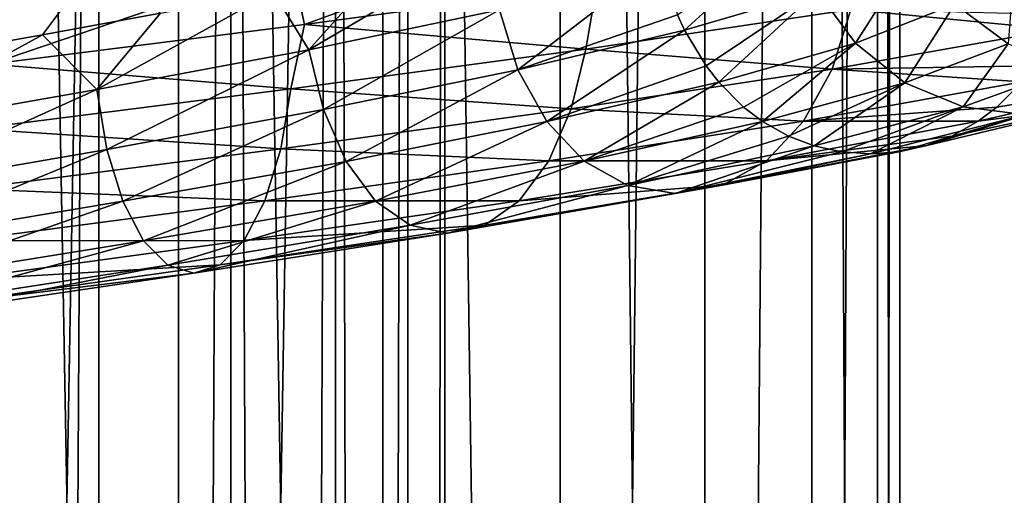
# Model space of a CAD drawing. Header units: metres. Extents: x -109 to 109, y -917 to 389.
# Tile 198 of 256: x 4.21 to 14.04, y -472.42 to -467.66. Entities that reach past the tile are written whole.
import ezdxf

# ---------------------------------------------------------------- set-up
doc = ezdxf.new("R2010")
doc.units = ezdxf.units.M
doc.layers.add('solid_24503124_XXX_01_SW0001_01', color=7, linetype='CONTINUOUS')

msp = doc.modelspace()

# ---------------------------------------------------------------- linework, layer by layer
at = {"layer": 'solid_24503124_XXX_01_SW0001_01'}
for points in [[(3.557692, -410, 12.503706), (3.557269, -535, 12.503851), (5.795265, -535, 11.636799)], [(5.79467, -410, -11.637084), (5.795265, -535, -11.636799), (3.557269, -535, -12.503851)], [(5.79467, -410, -11.637084), (3.557269, -535, -12.503851), (3.557568, -410, -12.503741)], [(3.557692, -410, 12.503706), (5.795265, -535, 11.636799), (5.794521, -410, 11.637158)], [(5.794521, -410, 11.637158), (5.795265, -535, 11.636799), (7.834196, -535, 10.374236)], [(5.794521, -410, 11.637158), (7.834196, -535, 10.374236), (7.834294, -410, 10.374181)], [(7.834188, -410, -10.374262), (5.795265, -535, -11.636799), (5.79467, -410, -11.637084)], [(7.834188, -410, -10.374262), (7.834196, -535, -10.374236), (5.795265, -535, -11.636799)], [(7.834188, -410, -10.374262), (9.606456, -535, -8.758754), (7.834196, -535, -10.374236)], [(9.607141, -410, -8.758013), (9.606456, -535, -8.758754), (7.834188, -410, -10.374262)], [(7.834294, -410, 10.374181), (7.834196, -535, 10.374236), (9.606456, -535, 8.758754)], [(7.834294, -410, 10.374181), (9.606456, -535, 8.758754), (9.607066, -410, 8.758096)], [(9.607066, -410, 8.758096), (9.606456, -535, 8.758754), (11.053084, -535, 6.843201)], [(11.052779, -410, -6.843673), (11.053084, -535, -6.843201), (9.606456, -535, -8.758754)], [(11.052779, -410, -6.843673), (9.606456, -535, -8.758754), (9.607141, -410, -8.758013)], [(9.607066, -410, 8.758096), (11.053084, -535, 6.843201), (11.052835, -410, 6.84358)], [(12.122142, -410, -4.696133), (11.053084, -535, -6.843201), (11.052779, -410, -6.843673)], [(11.052835, -410, 6.84358), (11.053084, -535, 6.843201), (12.122123, -410, 4.696183)], [(12.122123, -410, 4.696183), (11.053084, -535, 6.843201), (12.122266, -535, 4.695816)], [(12.122142, -410, -4.696133), (12.122266, -535, -4.695816), (11.053084, -535, -6.843201)], [(12.122123, -410, 4.696183), (12.122266, -535, 4.695816), (12.778495, -535, 2.389471)], [(12.122123, -410, 4.696183), (12.778495, -535, 2.389471), (12.778644, -410, 2.388729)], [(12.778636, -410, -2.388776), (12.122266, -535, -4.695816), (12.122142, -410, -4.696133)], [(12.778636, -410, -2.388776), (12.778495, -535, -2.389471), (12.122266, -535, -4.695816)], [(12.778644, -410, 2.388729), (12.778495, -535, 2.389471), (13, -535)], [(13, -410), (13, -535), (12.778495, -535, -2.389471)], [(12.778636, -410, -2.388776), (13, -410), (12.778495, -535, -2.389471)], [(12.778644, -410, 2.388729), (13, -535), (13, -410)], [(3.457262, -701, -392.234863), (4.996175, -701, -393.123352), (3.457402, -437, -392.234924)], [(3.457262, -701, -407.765137), (3.457402, -437, -407.765076), (4.996158, -437, -406.876648)], [(4.996175, -701, -406.876648), (3.457262, -701, -407.765137), (4.996158, -437, -406.876648)], [(4.996175, -701, -393.123352), (4.996158, -437, -393.123352), (3.457402, -437, -392.234924)], [(4.996175, -701, -393.123352), (6.316738, -437, -394.312408), (4.996158, -437, -393.123352)], [(4.996175, -701, -406.876648), (4.996158, -437, -406.876648), (6.316738, -437, -405.687592)], [(4.996175, -701, -393.123352), (6.316731, -701, -394.312378), (6.316738, -437, -394.312408)], [(6.316731, -701, -405.687622), (4.996175, -701, -406.876648), (6.316738, -437, -405.687592)], [(6.316731, -701, -394.312378), (7.361216, -701, -395.75), (6.316738, -437, -394.312408)], [(6.316731, -701, -405.687622), (6.316738, -437, -405.687592), (7.361266, -437, -404.249908)], [(7.361216, -701, -404.25), (6.316731, -701, -405.687622), (7.361266, -437, -404.249908)], [(7.361216, -701, -395.75), (7.361266, -437, -395.750092), (6.316738, -437, -394.312408)], [(7.361216, -701, -395.75), (8.083981, -701, -397.373352), (7.361266, -437, -395.750092)], [(7.361216, -701, -404.25), (7.361266, -437, -404.249908), (8.083978, -437, -402.626648)], [(8.083981, -701, -402.626648), (7.361216, -701, -404.25), (8.083978, -437, -402.626648)], [(8.083981, -701, -397.373352), (8.083978, -437, -397.373352), (7.361266, -437, -395.750092)], [(8.083981, -701, -397.373352), (8.453425, -437, -399.111481), (8.083978, -437, -397.373352)], [(8.083981, -701, -402.626648), (8.083978, -437, -402.626648), (8.453425, -437, -400.888519)], [(8.083981, -701, -397.373352), (8.453436, -701, -399.111511), (8.453425, -437, -399.111481)], [(8.453436, -701, -400.888489), (8.083981, -701, -402.626648), (8.453425, -437, -400.888519)], [(8.453436, -701, -400.888489), (8.453425, -437, -400.888519), (8.453425, -437, -399.111481)], [(8.453436, -701, -399.111511), (8.453436, -701, -400.888489), (8.453425, -437, -399.111481)], [(9.862175, -466.687653, 16.12405), (6.916043, -467.086212, 17.589363), (7.051026, -467.711731, 17.642202)], [(9.862175, -466.687653, 16.12405), (7.051026, -467.711731, 17.642202), (9.971955, -467.31781, 16.172577)], [(10.850168, -467.769745, 8.65272), (10.779711, -467.617432, 8.596532), (11.929993, -466.781555, 6.521748)], [(12.175331, -467.380157, 6.655867), (10.850168, -467.769745, 8.65272), (11.929993, -466.781555, 6.521748)], [(7.09554, -467.964355, 11.600773), (7.803409, -467.172333, 11.015528), (8.802835, -466.958405, 10.234125)], [(8.99964, -467.567413, 10.193723), (7.09554, -467.964355, 11.600773), (8.802835, -466.958405, 10.234125)], [(12.556623, -467.897919, 6.864307), (12.175331, -467.380157, 6.655867), (13.138722, -466.991211, 4.460927)], [(13.550184, -467.508972, 4.600629), (12.556623, -467.897919, 6.864307), (13.138722, -466.991211, 4.460927)], [(4.975182, -467.092438, 12.65323), (3.219089, -468.031586, 13.109879), (2.70498, -467.492615, 13.324681)], [(4.975182, -467.092438, 12.65323), (4.434456, -467.81601, 12.750001), (3.219089, -468.031586, 13.109879)], [(6.916043, -467.086212, 17.589363), (3.760216, -467.486359, 18.522753), (3.910724, -468.108521, 18.592491)], [(6.916043, -467.086212, 17.589363), (3.910724, -468.108521, 18.592491), (7.051026, -467.711731, 17.642202)], [(4.975182, -467.092438, 12.65323), (5.61216, -467.600647, 12.277794), (4.434456, -467.81601, 12.750001)], [(9.184716, -468.166016, 10.403355), (8.99964, -467.567413, 10.193723), (10.609225, -467.069641, 8.460575)], [(9.184716, -468.166016, 10.403355), (10.609225, -467.069641, 8.460575), (10.779711, -467.617432, 8.596532)], [(14.083878, -467.905457, 4.781832), (13.550184, -467.508972, 4.600629), (14.142533, -467.121613, 2.202101)], [(7.09554, -467.964355, 11.600773), (6.737333, -467.386322, 11.698622), (7.803409, -467.172333, 11.015528)], [(9.971955, -467.31781, 16.172577), (7.051026, -467.711731, 17.642202), (9.863179, -467.958099, 16.125692)], [(9.971955, -467.31781, 16.172577), (9.863179, -467.958099, 16.125692), (12.509979, -467.561157, 14.169818)], [(4.975886, -468.362885, 12.655021), (5.61216, -467.600647, 12.277794), (6.737333, -467.386322, 11.698622)], [(7.09554, -467.964355, 11.600773), (4.975886, -468.362885, 12.655021), (6.737333, -467.386322, 11.698622)], [(11.064165, -468.126221, 8.823378), (10.850168, -467.769745, 8.65272), (12.175331, -467.380157, 6.655867)], [(11.191257, -468.289398, 8.92473), (11.064165, -468.126221, 8.823378), (12.175331, -467.380157, 6.655867)], [(12.556623, -467.897919, 6.864307), (11.191257, -468.289398, 8.92473), (12.175331, -467.380157, 6.655867)], [(13.051183, -468.294403, 7.134667), (12.556623, -467.897919, 6.864307), (13.550184, -467.508972, 4.600629)], [(14.083878, -467.905457, 4.781832), (13.051183, -468.294403, 7.134667), (13.550184, -467.508972, 4.600629)], [(4.975886, -468.362885, 12.655021), (4.434456, -467.81601, 12.750001), (5.61216, -467.600647, 12.277794)], [(7.241459, -468.562958, 11.83934), (7.09554, -467.964355, 11.600773), (8.99964, -467.567413, 10.193723)], [(9.184716, -468.166016, 10.403355), (7.241459, -468.562958, 11.83934), (8.99964, -467.567413, 10.193723)], [(12.509979, -467.561157, 14.169818), (9.863179, -467.958099, 16.125692), (12.326014, -468.16037, 13.961444)], [(12.509979, -467.561157, 14.169818), (12.326014, -468.16037, 13.961444), (14.562166, -467.764099, 11.61294)], [(12.509979, -467.561157, 14.169818), (14.562166, -467.764099, 11.61294), (14.629813, -467.617432, 11.666886)], [(7.051026, -467.711731, 17.642202), (3.910724, -468.108521, 18.592491), (6.916747, -468.356659, 17.591154)], [(7.051026, -467.711731, 17.642202), (6.916747, -468.356659, 17.591154), (9.863179, -467.958099, 16.125692)], [(9.184716, -468.166016, 10.403355), (10.779711, -467.617432, 8.596532), (10.850168, -467.769745, 8.65272)], [(9.472351, -468.683777, 10.729155), (9.184716, -468.166016, 10.403355), (10.850168, -467.769745, 8.65272)], [(9.472351, -468.683777, 10.729155), (10.850168, -467.769745, 8.65272), (11.064165, -468.126221, 8.823378)], [(12.326014, -468.16037, 13.961444), (14.345358, -468.126221, 11.440041), (14.562166, -467.764099, 11.61294)], [(2.705363, -468.763062, 13.326568), (3.219089, -468.031586, 13.109879), (4.434456, -467.81601, 12.750001)], [(4.975886, -468.362885, 12.655021), (2.705363, -468.763062, 13.326568), (4.434456, -467.81601, 12.750001)], [(11.439526, -468.539581, 9.122717), (11.191257, -468.289398, 8.92473), (12.556623, -467.897919, 6.864307)], [(11.629724, -468.683929, 9.274395), (11.439526, -468.539581, 9.122717), (12.556623, -467.897919, 6.864307)], [(13.051183, -468.294403, 7.134667), (11.629724, -468.683929, 9.274395), (12.556623, -467.897919, 6.864307)], [(13.63251, -468.53598, 7.45246), (13.051183, -468.294403, 7.134667), (14.083878, -467.905457, 4.781832)], [(14.711203, -468.147064, 4.994824), (13.63251, -468.53598, 7.45246), (14.083878, -467.905457, 4.781832)], [(5.078215, -468.961487, 12.91527), (4.975886, -468.362885, 12.655021), (7.09554, -467.964355, 11.600773)], [(7.241459, -468.562958, 11.83934), (5.078215, -468.961487, 12.91527), (7.09554, -467.964355, 11.600773)], [(9.863179, -467.958099, 16.125692), (6.916747, -468.356659, 17.591154), (9.718137, -468.557312, 15.888556)], [(9.863179, -467.958099, 16.125692), (9.718137, -468.557312, 15.888556), (12.326014, -468.16037, 13.961444)], [(3.910724, -468.108521, 18.592491), (3.760599, -468.756805, 18.524639), (6.916747, -468.356659, 17.591154)], [(7.468238, -469.080719, 12.210111), (7.241459, -468.562958, 11.83934), (9.184716, -468.166016, 10.403355)], [(9.472351, -468.683777, 10.729155), (7.468238, -469.080719, 12.210111), (9.184716, -468.166016, 10.403355)], [(9.472351, -468.683777, 10.729155), (11.064165, -468.126221, 8.823378), (11.191257, -468.289398, 8.92473)], [(12.326014, -468.16037, 13.961444), (9.718137, -468.557312, 15.888556), (12.039318, -468.679138, 13.636709)], [(12.326014, -468.16037, 13.961444), (12.039318, -468.679138, 13.636709), (14.222209, -468.284729, 11.341833)], [(12.326014, -468.16037, 13.961444), (14.222209, -468.284729, 11.341833), (14.345358, -468.126221, 11.440041)], [(14.258982, -468.615967, 7.794932), (13.63251, -468.53598, 7.45246), (14.711203, -468.147064, 4.994824)], [(9.845433, -469.080261, 11.151736), (9.472351, -468.683777, 10.729155), (11.191257, -468.289398, 8.92473)], [(9.845433, -469.080261, 11.151736), (11.191257, -468.289398, 8.92473), (11.439526, -468.539581, 9.122717)], [(11.889553, -468.829071, 9.481603), (11.629724, -468.683929, 9.274395), (13.051183, -468.294403, 7.134667)], [(12.144484, -468.925079, 9.684902), (11.889553, -468.829071, 9.481603), (13.051183, -468.294403, 7.134667)], [(12.039318, -468.679138, 13.636709), (13.969997, -468.539581, 11.140701), (14.222209, -468.284729, 11.341833)], [(13.63251, -468.53598, 7.45246), (12.144484, -468.925079, 9.684902), (13.051183, -468.294403, 7.134667)], [(15.465874, -468.291168, 8.454702), (13.784616, -468.680725, 10.992865), (14.885226, -468.534363, 8.13728)], [(13.969997, -468.539581, 11.140701), (13.784616, -468.680725, 10.992865), (15.465874, -468.291168, 8.454702)], [(14.222209, -468.284729, 11.341833), (13.969997, -468.539581, 11.140701), (15.465874, -468.291168, 8.454702)], [(2.760998, -469.361664, 13.600626), (2.705363, -468.763062, 13.326568), (4.975886, -468.362885, 12.655021)], [(5.078215, -468.961487, 12.91527), (2.760998, -469.361664, 13.600626), (4.975886, -468.362885, 12.655021)], [(6.916747, -468.356659, 17.591154), (3.760599, -468.756805, 18.524639), (6.815033, -468.955841, 17.332468)], [(6.916747, -468.356659, 17.591154), (6.815033, -468.955841, 17.332468), (9.718137, -468.557312, 15.888556)], [(5.237248, -469.479248, 13.319734), (5.078215, -468.961487, 12.91527), (7.241459, -468.562958, 11.83934)], [(7.468238, -469.080719, 12.210111), (5.237248, -469.479248, 13.319734), (7.241459, -468.562958, 11.83934)], [(9.718137, -468.557312, 15.888556), (6.815033, -468.955841, 17.332468), (9.492099, -469.07608, 15.518998)], [(9.718137, -468.557312, 15.888556), (9.492099, -469.07608, 15.518998), (12.039318, -468.679138, 13.636709)], [(9.845433, -469.080261, 11.151736), (11.439526, -468.539581, 9.122717), (11.629724, -468.683929, 9.274395)], [(12.039318, -468.679138, 13.636709), (13.784616, -468.680725, 10.992865), (13.969997, -468.539581, 11.140701)], [(12.418924, -468.985687, 9.903762), (12.144484, -468.925079, 9.684902), (13.63251, -468.53598, 7.45246)], [(12.707588, -469.00647, 10.133964), (12.418924, -468.985687, 9.903762), (13.63251, -468.53598, 7.45246)], [(14.258982, -468.615967, 7.794932), (12.707588, -469.00647, 10.133964), (13.63251, -468.53598, 7.45246)], [(14.885226, -468.534363, 8.13728), (13.270471, -468.923462, 10.582848), (14.258982, -468.615967, 7.794932)], [(13.51997, -468.829071, 10.781816), (13.270471, -468.923462, 10.582848), (14.885226, -468.534363, 8.13728)], [(13.784616, -468.680725, 10.992865), (13.51997, -468.829071, 10.781816), (14.885226, -468.534363, 8.13728)], [(7.762385, -469.477203, 12.691022), (7.468238, -469.080719, 12.210111), (9.472351, -468.683777, 10.729155)], [(9.845433, -469.080261, 11.151736), (7.762385, -469.477203, 12.691022), (9.472351, -468.683777, 10.729155)], [(12.039318, -468.679138, 13.636709), (9.492099, -469.07608, 15.518998), (11.667006, -469.077026, 13.214998)], [(10.283969, -469.321838, 11.648458), (9.845433, -469.080261, 11.151736), (11.629724, -468.683929, 9.274395)], [(10.283969, -469.321838, 11.648458), (11.629724, -468.683929, 9.274395), (11.889553, -468.829071, 9.481603)], [(12.039318, -468.679138, 13.636709), (11.667006, -469.077026, 13.214998), (13.784616, -468.680725, 10.992865)], [(11.667006, -469.077026, 13.214998), (13.51997, -468.829071, 10.781816), (13.784616, -468.680725, 10.992865)], [(12.990599, -468.985687, 10.359657), (12.707588, -469.00647, 10.133964), (14.258982, -468.615967, 7.794932)], [(13.270471, -468.923462, 10.582848), (12.990599, -468.985687, 10.359657), (14.258982, -468.615967, 7.794932)], [(3.760599, -468.756805, 18.524639), (3.705297, -469.355988, 18.252226), (6.815033, -468.955841, 17.332468)], [(10.283969, -469.321838, 11.648458), (11.889553, -468.829071, 9.481603), (12.144484, -468.925079, 9.684902)], [(11.667006, -469.077026, 13.214998), (13.270471, -468.923462, 10.582848), (13.51997, -468.829071, 10.781816)], [(2.847464, -469.879425, 14.026554), (2.760998, -469.361664, 13.600626), (5.078215, -468.961487, 12.91527)], [(5.237248, -469.479248, 13.319734), (2.847464, -469.879425, 14.026554), (5.078215, -468.961487, 12.91527)], [(6.815033, -468.955841, 17.332468), (3.705297, -469.355988, 18.252226), (6.656519, -469.474609, 16.929325)], [(6.815033, -468.955841, 17.332468), (6.656519, -469.474609, 16.929325), (9.492099, -469.07608, 15.518998)], [(10.756561, -469.401825, 12.183755), (10.283969, -469.321838, 11.648458), (12.144484, -468.925079, 9.684902)], [(10.756561, -469.401825, 12.183755), (12.144484, -468.925079, 9.684902), (12.418924, -468.985687, 9.903762)], [(10.756561, -469.401825, 12.183755), (12.418924, -468.985687, 9.903762), (12.707588, -469.00647, 10.133964)], [(11.228982, -469.320221, 12.718857), (12.990599, -468.985687, 10.359657), (13.270471, -468.923462, 10.582848)], [(11.667006, -469.077026, 13.214998), (11.228982, -469.320221, 12.718857), (13.270471, -468.923462, 10.582848)], [(11.228982, -469.320221, 12.718857), (12.707588, -469.00647, 10.133964), (12.990599, -468.985687, 10.359657)], [(5.443524, -469.875732, 13.84435), (5.237248, -469.479248, 13.319734), (7.468238, -469.080719, 12.210111)], [(7.762385, -469.477203, 12.691022), (5.443524, -469.875732, 13.84435), (7.468238, -469.080719, 12.210111)], [(9.492099, -469.07608, 15.518998), (6.656519, -469.474609, 16.929325), (9.198558, -469.473969, 15.039078)], [(8.108138, -469.718781, 13.256308), (7.762385, -469.477203, 12.691022), (9.845433, -469.080261, 11.151736)], [(10.283969, -469.321838, 11.648458), (8.108138, -469.718781, 13.256308), (9.845433, -469.080261, 11.151736)], [(9.492099, -469.07608, 15.518998), (9.198558, -469.473969, 15.039078), (11.667006, -469.077026, 13.214998)], [(11.667006, -469.077026, 13.214998), (9.198558, -469.473969, 15.039078), (11.228982, -469.320221, 12.718857)], [(11.228982, -469.320221, 12.718857), (10.756561, -469.401825, 12.183755), (12.707588, -469.00647, 10.133964)], [(3.705297, -469.355988, 18.252226), (3.619114, -469.874756, 17.82769), (6.656519, -469.474609, 16.929325)], [(8.480741, -469.798767, 13.865491), (8.108138, -469.718781, 13.256308), (10.283969, -469.321838, 11.648458)], [(10.756561, -469.401825, 12.183755), (8.480741, -469.798767, 13.865491), (10.283969, -469.321838, 11.648458)], [(11.228982, -469.320221, 12.718857), (8.853209, -469.717163, 14.474454), (10.756561, -469.401825, 12.183755)], [(9.198558, -469.473969, 15.039078), (8.853209, -469.717163, 14.474454), (11.228982, -469.320221, 12.718857)], [(2.959615, -470.275909, 14.579009), (2.847464, -469.879425, 14.026554), (5.237248, -469.479248, 13.319734)], [(5.443524, -469.875732, 13.84435), (2.959615, -470.275909, 14.579009), (5.237248, -469.479248, 13.319734)], [(6.656519, -469.474609, 16.929325), (3.619114, -469.874756, 17.82769), (6.450668, -469.872528, 16.40579)], [(5.68599, -470.11734, 14.461006), (5.443524, -469.875732, 13.84435), (7.762385, -469.477203, 12.691022)], [(8.108138, -469.718781, 13.256308), (5.68599, -470.11734, 14.461006), (7.762385, -469.477203, 12.691022)], [(9.198558, -469.473969, 15.039078), (6.450668, -469.872528, 16.40579), (8.853209, -469.717163, 14.474454)], [(6.656519, -469.474609, 16.929325), (6.450668, -469.872528, 16.40579), (9.198558, -469.473969, 15.039078)], [(8.853209, -469.717163, 14.474454), (8.480741, -469.798767, 13.865491), (10.756561, -469.401825, 12.183755)], [(5.947285, -470.197327, 15.125551), (5.68599, -470.11734, 14.461006), (8.108138, -469.718781, 13.256308)], [(8.480741, -469.798767, 13.865491), (5.947285, -470.197327, 15.125551), (8.108138, -469.718781, 13.256308)], [(8.853209, -469.717163, 14.474454), (6.208486, -470.115723, 15.789855), (8.480741, -469.798767, 13.865491)], [(6.450668, -469.872528, 16.40579), (6.208486, -470.115723, 15.789855), (8.853209, -469.717163, 14.474454)], [(3.091443, -470.517487, 15.228389), (2.959615, -470.275909, 14.579009), (5.443524, -469.875732, 13.84435)], [(5.68599, -470.11734, 14.461006), (3.091443, -470.517487, 15.228389), (5.443524, -469.875732, 13.84435)], [(6.450668, -469.872528, 16.40579), (3.507194, -470.272675, 17.276373), (6.208486, -470.115723, 15.789855)], [(3.619114, -469.874756, 17.82769), (3.507194, -470.272675, 17.276373), (6.450668, -469.872528, 16.40579)], [(6.208486, -470.115723, 15.789855), (5.947285, -470.197327, 15.125551), (8.480741, -469.798767, 13.865491)], [(3.233507, -470.597473, 15.928198), (3.091443, -470.517487, 15.228389), (5.68599, -470.11734, 14.461006)], [(5.947285, -470.197327, 15.125551), (3.233507, -470.597473, 15.928198), (5.68599, -470.11734, 14.461006)], [(6.208486, -470.115723, 15.789855), (3.375521, -470.515869, 16.627752), (5.947285, -470.197327, 15.125551)], [(3.507194, -470.272675, 17.276373), (3.375521, -470.515869, 16.627752), (6.208486, -470.115723, 15.789855)], [(3.375521, -470.515869, 16.627752), (3.233507, -470.597473, 15.928198), (5.947285, -470.197327, 15.125551)]]:
    msp.add_3dface(points, dxfattribs=at)

doc.saveas('drawing.dxf')
